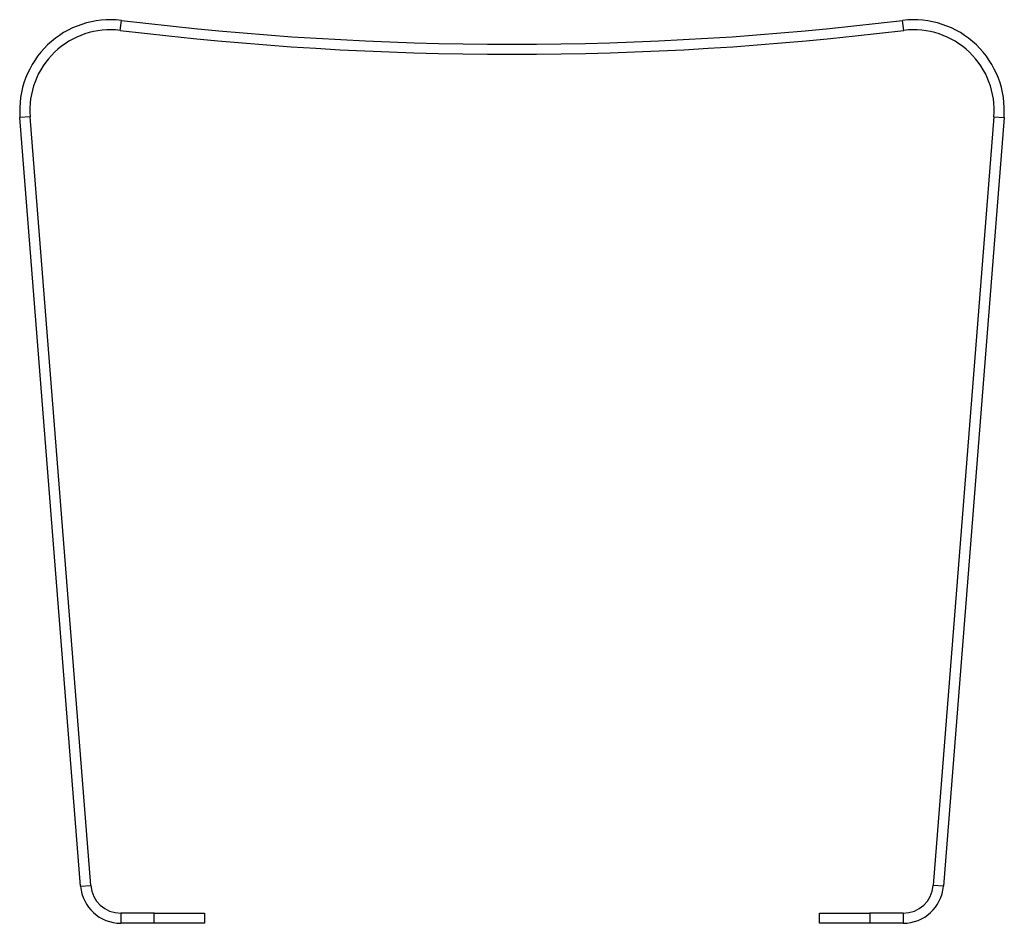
# Model space of a CAD drawing. Header units: millimetres. Extents: x 65 to 2129, y 75 to 1124.
# Tile 21 of 21: x 1640 to 2129, y 676 to 1124. Entities that reach past the tile are written whole.
import ezdxf

# ---------------------------------------------------------------- set-up
doc = ezdxf.new("R2010")
doc.units = ezdxf.units.MM

msp = doc.modelspace()

# ---------------------------------------------------------------- linework, layer by layer
at = {"color": 7, "linetype": 'Continuous', "lineweight": 25}
for p, q in [((1689.997, 1118.72), (1690.604, 1123.683)), ((2078.997, 1118.72), (2078.389, 1123.683)), ((1645.258, 1075.866), (1640.274, 1075.472)), ((1670.396, 694.238), (1640.274, 1075.472)), ((1675.381, 694.632), (1645.258, 1075.866)), ((2123.735, 1075.866), (2093.612, 694.632)), ((2128.719, 1075.472), (2098.597, 694.238)), ((2123.735, 1075.866), (2128.719, 1075.472)), ((1670.396, 694.238), (1675.381, 694.632)), ((2098.597, 694.238), (2093.612, 694.632)), ((1690.334, 680.813), (1690.333, 675.813)), ((1706.852, 680.813), (1690.334, 680.813)), ((1706.852, 675.813), (1706.852, 680.813)), ((1706.852, 680.813), (1731.852, 680.812)), ((1731.852, 680.812), (1731.852, 675.812)), ((2037.141, 680.812), (2062.141, 680.813)), ((2037.141, 675.812), (2037.141, 680.812)), ((2062.141, 680.813), (2062.141, 675.813)), ((2078.66, 680.813), (2062.141, 680.813)), ((2078.66, 680.813), (2078.66, 675.813)), ((1706.852, 675.813), (1690.333, 675.813)), ((1731.852, 675.812), (1706.852, 675.813)), ((2062.141, 675.813), (2037.141, 675.812)), ((2078.66, 675.813), (2062.141, 675.813))]:
    msp.add_line(p, q, dxfattribs=at)
for centre, radius, start, end in [((1685.134, 1079.017), 45, 83.01771, 184.51771), ((1884.497, 2706.854), 1595, 263.017713, 276.982287), ((2083.859, 1079.017), 45, 355.48229, 96.98229), ((1685.134, 1079.017), 40, 83.01771, 184.51771), ((1884.497, 2706.854), 1600, 263.017713, 276.982287), ((2083.859, 1079.017), 40, 355.48229, 96.98229), ((1690.334, 695.813), 20, 184.51771, 269.99771), ((1690.334, 695.813), 15, 184.51771, 269.99771), ((2078.659, 695.813), 15, 270.00229, 355.48229), ((2078.659, 695.813), 20, 270.00229, 355.48229)]:
    msp.add_arc(centre, radius, start, end, dxfattribs=at)

doc.saveas('drawing.dxf')
